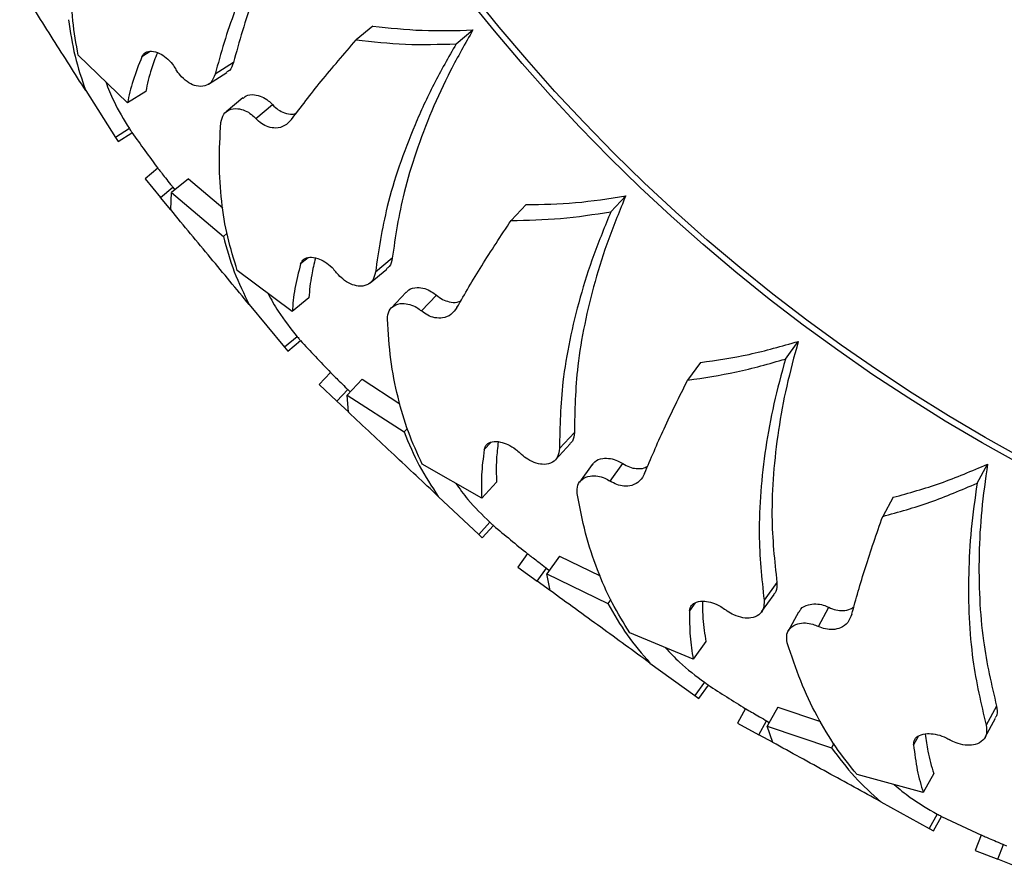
# Model space of a CAD drawing. Header units: inches. Extents: x 41.7 to 125.9, y 54.1 to 147.1.
# Tile 23 of 59: x 88.2 to 90.1, y 54.5 to 56. Entities that reach past the tile are written whole.
import ezdxf

# ---------------------------------------------------------------- set-up
doc = ezdxf.new("R2010")
doc.units = ezdxf.units.IN
doc.header["$LTSCALE"] = 20
doc.header["$MEASUREMENT"] = 0

msp = doc.modelspace()

# ---------------------------------------------------------------- linework, layer by layer
for p, q in [((88.8986, 56.0104), (88.8678, 55.9849)), ((89.052, 55.9778), (89.0828, 56.0033)), ((88.4881, 55.9637), (88.473, 55.9541)), ((88.4464, 55.8688), (88.3557, 55.9567)), ((88.6416, 55.9432), (88.6078, 55.9218)), ((88.5955, 55.9032), (88.6293, 55.9247)), ((88.3697, 55.8915), (88.4243, 55.8053)), ((88.4802, 55.8902), (88.4464, 55.8688)), ((88.659, 55.878), (88.6281, 55.8525)), ((88.683, 55.8401), (88.7138, 55.8657)), ((88.45, 55.8216), (88.4243, 55.8053)), ((88.4292, 55.7977), (88.4548, 55.814)), ((88.4243, 55.8053), (88.4292, 55.7977)), ((88.5024, 55.7485), (88.479, 55.7291)), ((88.479, 55.7291), (88.5073, 55.6949)), ((88.5586, 55.7291), (88.5278, 55.7036)), ((88.5586, 55.7291), (88.6222, 55.6753)), ((88.5073, 55.6949), (88.5299, 55.7135)), ((88.5261, 55.6722), (88.5278, 55.7036)), ((88.5278, 55.7036), (88.6231, 55.623)), ((88.5299, 55.7135), (88.5338, 55.7086)), ((88.5265, 55.6717), (88.5073, 55.6949)), ((89.337, 55.6683), (89.3644, 55.6975)), ((89.1808, 55.6815), (89.1533, 55.6523)), ((88.63, 55.6287), (88.6231, 55.623)), ((88.7794, 55.5837), (88.7655, 55.5722)), ((88.9342, 55.5826), (88.9033, 55.5571)), ((88.7499, 55.4843), (88.6488, 55.5601)), ((88.8934, 55.5372), (88.9243, 55.5627)), ((88.7807, 55.5098), (88.7499, 55.4843)), ((88.9596, 55.5201), (88.9322, 55.4909)), ((88.9881, 55.4855), (89.0156, 55.5147)), ((88.6709, 55.4972), (88.7359, 55.4186)), ((88.7593, 55.4379), (88.7359, 55.4186)), ((88.7359, 55.4186), (88.7417, 55.4116)), ((88.7417, 55.4116), (88.7651, 55.431)), ((89.6585, 55.397), (89.6821, 55.4294)), ((89.5019, 55.3905), (89.4784, 55.3581)), ((88.8205, 55.372), (88.7997, 55.3498)), ((88.8787, 55.3598), (88.8513, 55.3306)), ((88.8787, 55.3598), (88.9485, 55.3144)), ((88.7997, 55.3498), (88.8321, 55.3194)), ((88.8321, 55.3194), (88.8522, 55.3407)), ((88.8535, 55.2993), (88.8513, 55.3306)), ((88.8513, 55.3306), (88.9559, 55.2626)), ((88.8522, 55.3407), (88.8566, 55.3363)), ((88.854, 55.2988), (88.8321, 55.3194)), ((88.9621, 55.2692), (88.9559, 55.2626)), ((89.2697, 55.2615), (89.2423, 55.2323)), ((89.1159, 55.2432), (89.1037, 55.2301)), ((89.2349, 55.2113), (89.2623, 55.2405)), ((89.0991, 55.1408), (88.9894, 55.2034)), ((89.3027, 55.2027), (89.2791, 55.1703)), ((89.3354, 55.1719), (89.3589, 55.2043)), ((90.0116, 55.1682), (90.0308, 55.2032)), ((89.1265, 55.17), (89.0991, 55.1408)), ((89.0191, 55.1437), (89.0935, 55.0739)), ((89.857, 55.1421), (89.8377, 55.107)), ((89.1143, 55.0961), (89.0935, 55.0739)), ((89.1001, 55.0677), (89.1209, 55.0899)), ((89.0935, 55.0739), (89.1001, 55.0677)), ((89.1833, 55.0383), (89.1654, 55.0137)), ((89.2425, 55.0335), (89.219, 55.0011)), ((89.2425, 55.0335), (89.3175, 54.9972)), ((89.1654, 55.0137), (89.2014, 54.9875)), ((89.2014, 54.9875), (89.2186, 55.0113)), ((89.2186, 55.0113), (89.2236, 55.0074)), ((89.2252, 54.9703), (89.219, 55.0011)), ((89.219, 55.0011), (89.3313, 54.9467)), ((89.2257, 54.9699), (89.2014, 54.9875)), ((89.6428, 54.985), (89.6192, 54.9526)), ((89.6146, 54.9308), (89.6381, 54.9632)), ((89.3367, 54.954), (89.3313, 54.9467)), ((89.4925, 54.9475), (89.482, 54.933)), ((89.6829, 54.9307), (89.6636, 54.8956)), ((89.7192, 54.9043), (89.7384, 54.9394)), ((89.4887, 54.8439), (89.3719, 54.8922)), ((89.5122, 54.8763), (89.4887, 54.8439)), ((89.409, 54.8367), (89.4915, 54.7768)), ((89.5093, 54.8014), (89.4915, 54.7768)), ((89.4988, 54.7715), (89.5167, 54.7961)), ((89.4915, 54.7768), (89.4988, 54.7715)), ((89.585, 54.7527), (89.5704, 54.7261)), ((89.6444, 54.7554), (89.6251, 54.7203)), ((89.6444, 54.7554), (89.7233, 54.7287)), ((90.0475, 54.7574), (90.0282, 54.7223)), ((89.5704, 54.7261), (89.6094, 54.7046)), ((89.6094, 54.7046), (89.6235, 54.7303)), ((89.6235, 54.7303), (89.6289, 54.7271)), ((90.0264, 54.7001), (90.0457, 54.7352)), ((89.6351, 54.6905), (89.6251, 54.7203)), ((89.6251, 54.7203), (89.7434, 54.6804)), ((89.6357, 54.6901), (89.6094, 54.7046)), ((89.7478, 54.6883), (89.7434, 54.6804)), ((89.9032, 54.7014), (89.8946, 54.6857)), ((89.9124, 54.5981), (89.7905, 54.6314)), ((89.9317, 54.6332), (89.9124, 54.5981)), ((89.8342, 54.581), (89.9236, 54.5319)), ((89.9382, 54.5585), (89.9236, 54.5319)), ((89.9315, 54.5275), (89.9461, 54.5542)), ((89.9236, 54.5319), (89.9315, 54.5275)), ((90.0194, 54.5197), (90.0082, 54.4914)), ((90.0082, 54.4914), (90.0496, 54.4751)), ((90.0496, 54.4751), (90.0603, 54.5023)), ((90.0603, 54.5023), (90.0661, 54.4998)), ((90.0775, 54.464), (90.0496, 54.4751))]:
    msp.add_line(p, q)
for radius in [3.2804, 3.2691, 2.575]:
    msp.add_circle((91.6539, 58.0882), radius)
for start, end in [(215.4068, 216.5934), (222.6063, 223.7934), (229.8068, 230.9934), (237.0063, 238.1934), (244.2068, 245.3935)]:
    msp.add_arc((91.6539, 58.0882), 3.925, start, end)
for points, knots in [([(88.8418, 56.342), (88.8246, 56.319), (88.7903, 56.2731), (88.7464, 56.2027), (88.7086, 56.1316), (88.6696, 56.044), (88.6524, 55.9821), (88.6416, 55.9432)], [0, 0, 0, 0, 0.1725191, 0.3450517, 0.5229196, 0.7008, 1, 1, 1, 1]), ([(88.808, 56.3206), (88.7908, 56.2976), (88.7565, 56.2516), (88.7126, 56.1812), (88.6748, 56.1101), (88.6358, 56.0225), (88.6186, 55.9606), (88.6078, 55.9218)], [0, 0, 0, 0, 0.172608, 0.345229, 0.52319, 0.701164, 1, 1, 1, 1]), ([(88.3557, 55.9567), (88.3519, 55.9777), (88.3444, 56.0197), (88.3421, 56.0871), (88.3461, 56.1573), (88.3553, 56.2065), (88.3599, 56.2311)], [0, 0, 0, 0, 0.247132, 0.494259, 0.747133, 1, 1, 1, 1]), ([(88.3697, 55.8915), (88.3496, 55.923), (88.3089, 55.9872), (88.2685, 56.0509), (88.2479, 56.0833)], [0, 0, 0, 0, 0.491758, 1, 1, 1, 1]), ([(88.338, 56.0223), (88.3413, 55.9996), (88.3479, 55.9541), (88.3624, 55.9124), (88.3697, 55.8915)], [0, 0, 0, 0, 0.498474, 1, 1, 1, 1]), ([(88.8986, 56.0104), (88.9287, 56.0072), (88.9891, 56.0006), (89.0515, 56.0024), (89.0828, 56.0033)], [0, 0, 0, 0, 0.497984, 1, 1, 1, 1]), ([(89.0828, 56.0033), (89.0687, 55.9784), (89.0404, 55.9285), (89.0057, 55.8531), (88.9771, 55.7779), (88.9494, 55.6861), (88.94, 55.6225), (88.9342, 55.5826)], [0, 0, 0, 0, 0.172519, 0.345052, 0.52292, 0.7008, 1, 1, 1, 1]), ([(88.7484, 55.8381), (88.766, 55.8614), (88.8016, 55.9082), (88.8456, 55.9592), (88.8678, 55.9849)], [0, 0, 0, 0, 0.497022, 1, 1, 1, 1]), ([(88.8678, 55.9849), (88.8978, 55.9817), (88.9582, 55.9751), (89.0206, 55.9769), (89.052, 55.9778)], [0, 0, 0, 0, 0.497989, 1, 1, 1, 1]), ([(89.052, 55.9778), (89.0378, 55.9529), (89.0096, 55.903), (88.9748, 55.8276), (88.9462, 55.7523), (88.9185, 55.6605), (88.9092, 55.5969), (88.9033, 55.5571)], [0, 0, 0, 0, 0.172608, 0.345229, 0.52319, 0.701164, 1, 1, 1, 1]), ([(88.473, 55.9541), (88.475, 55.9571), (88.479, 55.9632), (88.4907, 55.9652), (88.5041, 55.9616), (88.5178, 55.9528), (88.5284, 55.9422), (88.5335, 55.9342), (88.5354, 55.9312)], [0, 0, 0, 0, 0.194076, 0.387869, 0.587776, 0.74493, 0.902844, 1, 1, 1, 1]), ([(88.5015, 55.9613), (88.4976, 55.9513), (88.4879, 55.9264), (88.4831, 55.9038), (88.4802, 55.8902)], [0, 0, 0, 0, 0.401708, 1, 1, 1, 1]), ([(88.473, 55.9541), (88.4671, 55.9392), (88.4553, 55.9094), (88.4494, 55.8823), (88.4464, 55.8688)], [0, 0, 0, 0, 0.498554, 1, 1, 1, 1]), ([(88.6416, 55.9432), (88.6397, 55.9376), (88.637, 55.9296), (88.6307, 55.9264), (88.6288, 55.9255)], [0, 0, 0, 0, 0.6971573, 1, 1, 1, 1]), ([(88.6078, 55.9218), (88.6057, 55.9165), (88.6018, 55.9063), (88.5892, 55.8991), (88.5749, 55.8988), (88.5597, 55.9051), (88.547, 55.9153), (88.5392, 55.9251), (88.5361, 55.9302), (88.5354, 55.9312)], [0, 0, 0, 0, 0.196786, 0.376459, 0.569644, 0.714718, 0.860644, 0.971625, 1, 1, 1, 1]), ([(88.4064, 55.9075), (88.4111, 55.8957), (88.4229, 55.8655), (88.4397, 55.8383), (88.45, 55.8216)], [0, 0, 0, 0, 0.389761, 1, 1, 1, 1]), ([(88.6595, 55.8773), (88.6612, 55.8789), (88.6663, 55.8838), (88.6787, 55.8849), (88.6933, 55.8812), (88.7051, 55.8744), (88.7112, 55.8682), (88.7138, 55.8657)], [0, 0, 0, 0, 0.147547, 0.452074, 0.677521, 0.864129, 1, 1, 1, 1]), ([(88.6186, 55.8329), (88.6199, 55.8384), (88.6223, 55.8487), (88.6337, 55.8572), (88.6477, 55.8595), (88.6624, 55.8557), (88.6742, 55.8489), (88.6804, 55.8427), (88.683, 55.8401)], [0, 0, 0, 0, 0.216418, 0.409836, 0.620623, 0.776753, 0.905961, 1, 1, 1, 1]), ([(88.7138, 55.8657), (88.7172, 55.8623), (88.7241, 55.8557), (88.7368, 55.8496), (88.7487, 55.847), (88.7552, 55.8492), (88.7577, 55.8501)], [0, 0, 0, 0, 0.241593, 0.48226, 0.803401, 1, 1, 1, 1]), ([(88.6488, 55.5601), (88.6425, 55.5805), (88.6297, 55.6212), (88.619, 55.6878), (88.6142, 55.758), (88.6171, 55.8079), (88.6186, 55.8329)], [0, 0, 0, 0, 0.247132, 0.494259, 0.747133, 1, 1, 1, 1]), ([(88.7484, 55.8381), (88.7445, 55.834), (88.7369, 55.8258), (88.7215, 55.8217), (88.7066, 55.8237), (88.6935, 55.83), (88.6864, 55.8368), (88.683, 55.8401)], [0, 0, 0, 0, 0.255414, 0.505558, 0.698236, 0.854758, 1, 1, 1, 1]), ([(88.45, 55.8216), (88.4515, 55.8192), (88.4546, 55.8145), (88.4547, 55.8143), (88.4547, 55.8142)], [0, 0, 0, 0, 0.511494, 1, 1, 1, 1]), ([(88.5025, 55.7484), (88.5025, 55.7484), (88.5021, 55.7489), (88.5046, 55.7458), (88.51, 55.739), (88.5185, 55.7283), (88.5256, 55.7192), (88.5295, 55.7142), (88.5299, 55.7135)], [0, 0, 0, 0, 0.010577, 0.249488, 0.488401, 0.7273, 0.966188, 1, 1, 1, 1]), ([(89.1808, 55.6815), (89.211, 55.682), (89.2717, 55.6831), (89.3334, 55.6927), (89.3644, 55.6975)], [0, 0, 0, 0, 0.497984, 1, 1, 1, 1]), ([(89.3644, 55.6975), (89.3535, 55.671), (89.3317, 55.618), (89.3067, 55.5389), (89.2877, 55.4607), (89.2718, 55.3661), (89.2705, 55.3018), (89.2697, 55.2615)], [0, 0, 0, 0, 0.172519, 0.345052, 0.52292, 0.7008, 1, 1, 1, 1]), ([(88.6709, 55.4972), (88.647, 55.526), (88.5986, 55.5846), (88.5505, 55.6427), (88.5261, 55.6722)], [0, 0, 0, 0, 0.491758, 1, 1, 1, 1]), ([(89.1533, 55.6523), (89.1836, 55.6528), (89.2443, 55.654), (89.306, 55.6635), (89.337, 55.6683)], [0, 0, 0, 0, 0.497989, 1, 1, 1, 1]), ([(89.337, 55.6683), (89.3261, 55.6418), (89.3043, 55.5888), (89.2793, 55.5096), (89.2603, 55.4314), (89.2444, 55.3369), (89.2431, 55.2726), (89.2423, 55.2323)], [0, 0, 0, 0, 0.172608, 0.345229, 0.52319, 0.701164, 1, 1, 1, 1]), ([(89.0533, 55.4917), (89.0679, 55.517), (89.0973, 55.5679), (89.1346, 55.6241), (89.1533, 55.6523)], [0, 0, 0, 0, 0.497022, 1, 1, 1, 1]), ([(88.6231, 55.623), (88.6292, 55.6009), (88.6415, 55.5566), (88.6611, 55.517), (88.6709, 55.4972)], [0, 0, 0, 0, 0.498474, 1, 1, 1, 1]), ([(88.7655, 55.5722), (88.7672, 55.5755), (88.7704, 55.5821), (88.7817, 55.5855), (88.7955, 55.5836), (88.8101, 55.5766), (88.822, 55.5674), (88.8281, 55.5601), (88.8304, 55.5574)], [0, 0, 0, 0, 0.194076, 0.387869, 0.587776, 0.74493, 0.902844, 1, 1, 1, 1]), ([(88.7929, 55.583), (88.7903, 55.5725), (88.7838, 55.5466), (88.7819, 55.5236), (88.7807, 55.5098)], [0, 0, 0, 0, 0.4017081, 1, 1, 1, 1]), ([(88.9342, 55.5826), (88.933, 55.5768), (88.9314, 55.5685), (88.9255, 55.5646), (88.9237, 55.5634)], [0, 0, 0, 0, 0.697157, 1, 1, 1, 1]), ([(88.7655, 55.5722), (88.7616, 55.5568), (88.7536, 55.5257), (88.7511, 55.4981), (88.7499, 55.4843)], [0, 0, 0, 0, 0.498554, 1, 1, 1, 1]), ([(88.9033, 55.5571), (88.9019, 55.5516), (88.8993, 55.541), (88.8877, 55.5323), (88.8736, 55.5302), (88.8577, 55.5345), (88.8439, 55.5431), (88.8349, 55.5518), (88.8311, 55.5564), (88.8304, 55.5574)], [0, 0, 0, 0, 0.1967857, 0.3764593, 0.5696442, 0.7147183, 0.8606445, 0.9716249, 1, 1, 1, 1]), ([(88.9602, 55.5195), (88.9617, 55.5213), (88.9662, 55.5267), (88.9783, 55.5294), (88.9932, 55.5276), (89.0058, 55.5223), (89.0127, 55.5169), (89.0156, 55.5147)], [0, 0, 0, 0, 0.147547, 0.452074, 0.677521, 0.864129, 1, 1, 1, 1]), ([(88.7054, 55.5177), (88.7114, 55.5066), (88.7269, 55.4781), (88.747, 55.4532), (88.7593, 55.4379)], [0, 0, 0, 0, 0.389761, 1, 1, 1, 1]), ([(89.0156, 55.5147), (89.0194, 55.5118), (89.027, 55.5061), (89.0404, 55.5017), (89.0525, 55.5006), (89.0587, 55.5036), (89.061, 55.5047)], [0, 0, 0, 0, 0.241593, 0.48226, 0.803401, 1, 1, 1, 1]), ([(88.9252, 55.4703), (88.9258, 55.4758), (88.9269, 55.4864), (88.9371, 55.4963), (88.9508, 55.5003), (88.9658, 55.4983), (88.9784, 55.4931), (88.9853, 55.4878), (88.9881, 55.4855)], [0, 0, 0, 0, 0.216418, 0.409836, 0.620623, 0.776753, 0.905961, 1, 1, 1, 1]), ([(89.0533, 55.4917), (89.05, 55.4871), (89.0434, 55.478), (89.0287, 55.472), (89.0137, 55.4722), (88.9998, 55.4768), (88.9919, 55.4827), (88.9881, 55.4855)], [0, 0, 0, 0, 0.255414, 0.505558, 0.698236, 0.854758, 1, 1, 1, 1]), ([(88.9894, 55.2034), (88.9805, 55.2228), (88.9628, 55.2617), (88.9438, 55.3264), (88.9302, 55.3954), (88.9269, 55.4453), (88.9252, 55.4703)], [0, 0, 0, 0, 0.2471318, 0.4942585, 0.7471331, 1, 1, 1, 1]), ([(88.7593, 55.4379), (88.7611, 55.4358), (88.7647, 55.4315), (88.7649, 55.4312), (88.765, 55.4311)], [0, 0, 0, 0, 0.511669, 1, 1, 1, 1]), ([(89.5019, 55.3905), (89.5318, 55.3948), (89.592, 55.4035), (89.6519, 55.4208), (89.6821, 55.4294)], [0, 0, 0, 0, 0.497984, 1, 1, 1, 1]), ([(89.6821, 55.4294), (89.6746, 55.4017), (89.6596, 55.3464), (89.6447, 55.2648), (89.6357, 55.1848), (89.6317, 55.089), (89.6385, 55.0251), (89.6428, 54.985)], [0, 0, 0, 0, 0.1725191, 0.3450517, 0.5229196, 0.7008, 1, 1, 1, 1]), ([(89.4784, 55.3581), (89.5083, 55.3624), (89.5684, 55.3712), (89.6284, 55.3884), (89.6585, 55.397)], [0, 0, 0, 0, 0.497989, 1, 1, 1, 1]), ([(89.6585, 55.397), (89.6511, 55.3694), (89.6361, 55.314), (89.6212, 55.2323), (89.6122, 55.1523), (89.6082, 55.0566), (89.615, 54.9926), (89.6192, 54.9526)], [0, 0, 0, 0, 0.1726078, 0.3452292, 0.5231902, 0.7011638, 1, 1, 1, 1]), ([(88.8206, 55.3719), (88.8206, 55.3719), (88.8201, 55.3723), (88.823, 55.3696), (88.8293, 55.3635), (88.839, 55.354), (88.8472, 55.3458), (88.8516, 55.3413), (88.8522, 55.3407)], [0, 0, 0, 0, 0.0108932, 0.2497279, 0.4885649, 0.7273872, 0.966199, 1, 1, 1, 1]), ([(89.3992, 55.1862), (89.4106, 55.2132), (89.4333, 55.2674), (89.4633, 55.3277), (89.4784, 55.3581)], [0, 0, 0, 0, 0.497022, 1, 1, 1, 1]), ([(89.0191, 55.1437), (88.9919, 55.1693), (88.9365, 55.2214), (88.8815, 55.273), (88.8535, 55.2993)], [0, 0, 0, 0, 0.4917577, 1, 1, 1, 1]), ([(88.9559, 55.2626), (88.9648, 55.2414), (88.9825, 55.199), (89.0069, 55.1622), (89.0191, 55.1437)], [0, 0, 0, 0, 0.498474, 1, 1, 1, 1]), ([(89.2697, 55.2615), (89.2692, 55.2556), (89.2686, 55.2472), (89.2633, 55.2425), (89.2617, 55.2411)], [0, 0, 0, 0, 0.697157, 1, 1, 1, 1]), ([(89.1037, 55.2301), (89.1049, 55.2335), (89.1072, 55.2404), (89.118, 55.2453), (89.1319, 55.2451), (89.1473, 55.24), (89.1603, 55.2323), (89.1672, 55.2259), (89.1698, 55.2235)], [0, 0, 0, 0, 0.194076, 0.387869, 0.587776, 0.74493, 0.902844, 1, 1, 1, 1]), ([(89.1295, 55.2441), (89.1282, 55.2335), (89.125, 55.207), (89.1259, 55.1838), (89.1265, 55.17)], [0, 0, 0, 0, 0.401708, 1, 1, 1, 1]), ([(89.2423, 55.2323), (89.2416, 55.2267), (89.2402, 55.2159), (89.2299, 55.2057), (89.2161, 55.2019), (89.1998, 55.2042), (89.185, 55.2109), (89.175, 55.2184), (89.1707, 55.2226), (89.1698, 55.2235)], [0, 0, 0, 0, 0.196786, 0.376459, 0.569644, 0.714718, 0.860644, 0.971625, 1, 1, 1, 1]), ([(89.1037, 55.2301), (89.1016, 55.2142), (89.0976, 55.1824), (89.0986, 55.1547), (89.0991, 55.1408)], [0, 0, 0, 0, 0.498554, 1, 1, 1, 1]), ([(89.3034, 55.2021), (89.3046, 55.2041), (89.3084, 55.21), (89.3201, 55.2143), (89.3351, 55.2143), (89.3483, 55.2106), (89.3558, 55.2062), (89.3589, 55.2043)], [0, 0, 0, 0, 0.147547, 0.452074, 0.677521, 0.864129, 1, 1, 1, 1]), ([(89.3589, 55.2043), (89.3631, 55.202), (89.3713, 55.1972), (89.3852, 55.1945), (89.3973, 55.195), (89.4031, 55.1987), (89.4053, 55.2001)], [0, 0, 0, 0, 0.241593, 0.48226, 0.803401, 1, 1, 1, 1]), ([(89.857, 55.1421), (89.8861, 55.1501), (89.9447, 55.1663), (90.002, 55.1909), (90.0308, 55.2032)], [0, 0, 0, 0, 0.4979837, 1, 1, 1, 1]), ([(90.0308, 55.2032), (90.0269, 55.1749), (90.019, 55.1181), (90.0144, 55.0352), (90.0155, 54.9548), (90.0236, 54.8592), (90.0383, 54.7966), (90.0475, 54.7574)], [0, 0, 0, 0, 0.172519, 0.345052, 0.52292, 0.7008, 1, 1, 1, 1]), ([(89.2748, 55.1489), (89.2747, 55.1545), (89.2745, 55.1651), (89.2834, 55.1763), (89.2964, 55.182), (89.3116, 55.1819), (89.3248, 55.1782), (89.3322, 55.1738), (89.3354, 55.1719)], [0, 0, 0, 0, 0.216418, 0.409836, 0.620623, 0.776753, 0.905961, 1, 1, 1, 1]), ([(89.3992, 55.1862), (89.3965, 55.1813), (89.3911, 55.1714), (89.3773, 55.1636), (89.3623, 55.1619), (89.3481, 55.1647), (89.3395, 55.1696), (89.3354, 55.1719)], [0, 0, 0, 0, 0.255414, 0.505558, 0.698236, 0.854758, 1, 1, 1, 1]), ([(89.0508, 55.1684), (89.0582, 55.1581), (89.0771, 55.1318), (89.1002, 55.1096), (89.1143, 55.0961)], [0, 0, 0, 0, 0.389761, 1, 1, 1, 1]), ([(89.8377, 55.107), (89.8669, 55.115), (89.9254, 55.1312), (89.9828, 55.1558), (90.0116, 55.1682)], [0, 0, 0, 0, 0.497989, 1, 1, 1, 1]), ([(90.0116, 55.1682), (90.0076, 55.1398), (89.9997, 55.083), (89.9952, 55.0001), (89.9962, 54.9196), (90.0043, 54.8241), (90.019, 54.7615), (90.0282, 54.7223)], [0, 0, 0, 0, 0.172608, 0.345229, 0.52319, 0.701164, 1, 1, 1, 1]), ([(89.3719, 54.8922), (89.3607, 54.9104), (89.3383, 54.9467), (89.3113, 55.0085), (89.2892, 55.0753), (89.2796, 55.1244), (89.2748, 55.1489)], [0, 0, 0, 0, 0.247132, 0.494259, 0.747133, 1, 1, 1, 1]), ([(89.7807, 54.9265), (89.7886, 54.9547), (89.8044, 55.0113), (89.8265, 55.075), (89.8377, 55.107)], [0, 0, 0, 0, 0.497022, 1, 1, 1, 1]), ([(89.1143, 55.0961), (89.1164, 55.0941), (89.1205, 55.0903), (89.1207, 55.0901), (89.1208, 55.09)], [0, 0, 0, 0, 0.511501, 1, 1, 1, 1]), ([(89.1834, 55.0382), (89.1834, 55.0382), (89.1829, 55.0386), (89.1861, 55.0362), (89.193, 55.031), (89.2039, 55.0227), (89.213, 55.0156), (89.218, 55.0117), (89.2186, 55.0113)], [0, 0, 0, 0, 0.010595, 0.249501, 0.488411, 0.727305, 0.966189, 1, 1, 1, 1]), ([(89.6428, 54.985), (89.6431, 54.9791), (89.6435, 54.9706), (89.6388, 54.9654), (89.6374, 54.9638)], [0, 0, 0, 0, 0.697157, 1, 1, 1, 1]), ([(89.409, 54.8367), (89.3787, 54.8587), (89.3172, 54.9034), (89.2562, 54.9478), (89.2252, 54.9703)], [0, 0, 0, 0, 0.4917577, 1, 1, 1, 1]), ([(89.3313, 54.9467), (89.3428, 54.9268), (89.3657, 54.887), (89.3945, 54.8535), (89.409, 54.8367)], [0, 0, 0, 0, 0.4984737, 1, 1, 1, 1]), ([(89.482, 54.933), (89.4827, 54.9366), (89.4842, 54.9437), (89.4943, 54.9499), (89.5081, 54.9515), (89.5241, 54.9483), (89.5379, 54.9423), (89.5456, 54.9368), (89.5485, 54.9347)], [0, 0, 0, 0, 0.194076, 0.387869, 0.587776, 0.74493, 0.902844, 1, 1, 1, 1]), ([(89.5059, 54.9502), (89.5059, 54.9394), (89.506, 54.9127), (89.5099, 54.8899), (89.5122, 54.8763)], [0, 0, 0, 0, 0.4017081, 1, 1, 1, 1]), ([(89.6192, 54.9526), (89.6192, 54.9469), (89.6193, 54.936), (89.6103, 54.9247), (89.5971, 54.9191), (89.5806, 54.9194), (89.5651, 54.9242), (89.5542, 54.9304), (89.5494, 54.934), (89.5485, 54.9347)], [0, 0, 0, 0, 0.1967857, 0.3764593, 0.5696442, 0.7147183, 0.8606445, 0.9716249, 1, 1, 1, 1]), ([(89.6837, 54.9303), (89.6846, 54.9324), (89.6876, 54.9388), (89.6987, 54.9444), (89.7136, 54.9463), (89.7271, 54.9443), (89.7351, 54.9409), (89.7384, 54.9394)], [0, 0, 0, 0, 0.147547, 0.452074, 0.677521, 0.864129, 1, 1, 1, 1]), ([(89.482, 54.933), (89.482, 54.917), (89.482, 54.885), (89.4864, 54.8576), (89.4887, 54.8439)], [0, 0, 0, 0, 0.498554, 1, 1, 1, 1]), ([(89.7807, 54.9265), (89.7787, 54.9213), (89.7746, 54.9109), (89.7618, 54.9014), (89.7472, 54.8978), (89.7327, 54.8988), (89.7235, 54.9025), (89.7192, 54.9043)], [0, 0, 0, 0, 0.255414, 0.505558, 0.698236, 0.854758, 1, 1, 1, 1]), ([(89.7384, 54.9394), (89.7429, 54.9376), (89.7517, 54.934), (89.7658, 54.933), (89.7777, 54.935), (89.783, 54.9394), (89.785, 54.9411)], [0, 0, 0, 0, 0.241593, 0.48226, 0.803401, 1, 1, 1, 1]), ([(89.662, 54.8739), (89.6612, 54.8795), (89.6596, 54.89), (89.6671, 54.9021), (89.6793, 54.9094), (89.6944, 54.9112), (89.7078, 54.9092), (89.7158, 54.9058), (89.7192, 54.9043)], [0, 0, 0, 0, 0.216418, 0.409836, 0.620623, 0.776753, 0.905961, 1, 1, 1, 1]), ([(89.7905, 54.6314), (89.7771, 54.648), (89.7503, 54.6812), (89.7158, 54.7392), (89.6855, 54.8027), (89.6698, 54.8502), (89.662, 54.8739)], [0, 0, 0, 0, 0.247132, 0.494259, 0.747133, 1, 1, 1, 1]), ([(89.4373, 54.8652), (89.4459, 54.8559), (89.468, 54.8322), (89.4937, 54.813), (89.5093, 54.8014)], [0, 0, 0, 0, 0.389761, 1, 1, 1, 1]), ([(89.5093, 54.8014), (89.5117, 54.7997), (89.5162, 54.7965), (89.5164, 54.7963), (89.5165, 54.7962)], [0, 0, 0, 0, 0.511664, 1, 1, 1, 1]), ([(89.5852, 54.7526), (89.5851, 54.7526), (89.5846, 54.7529), (89.588, 54.751), (89.5956, 54.7466), (89.6074, 54.7398), (89.6174, 54.734), (89.6228, 54.7307), (89.6235, 54.7303)], [0, 0, 0, 0, 0.010889, 0.249725, 0.488563, 0.727386, 0.966199, 1, 1, 1, 1]), ([(90.0475, 54.7574), (90.0486, 54.7516), (90.0501, 54.7433), (90.0461, 54.7374), (90.0449, 54.7357)], [0, 0, 0, 0, 0.697157, 1, 1, 1, 1]), ([(89.8946, 54.6857), (89.8949, 54.6893), (89.8954, 54.6966), (89.9047, 54.704), (89.9182, 54.7073), (89.9344, 54.7061), (89.9489, 54.7019), (89.9572, 54.6974), (89.9603, 54.6957)], [0, 0, 0, 0, 0.1940764, 0.3878687, 0.5877756, 0.7449302, 0.9028435, 1, 1, 1, 1]), ([(90.0282, 54.7223), (90.029, 54.7167), (90.0304, 54.7059), (90.0229, 54.6935), (90.0105, 54.6863), (89.9941, 54.6845), (89.9781, 54.6874), (89.9666, 54.6921), (89.9614, 54.6951), (89.9603, 54.6957)], [0, 0, 0, 0, 0.196786, 0.376459, 0.569644, 0.714718, 0.860644, 0.971625, 1, 1, 1, 1]), ([(89.8342, 54.581), (89.8014, 54.599), (89.7348, 54.6357), (89.6687, 54.672), (89.6351, 54.6905)], [0, 0, 0, 0, 0.4917577, 1, 1, 1, 1]), ([(89.9161, 54.7057), (89.9175, 54.6951), (89.9209, 54.6686), (89.9276, 54.6464), (89.9317, 54.6332)], [0, 0, 0, 0, 0.4017081, 1, 1, 1, 1]), ([(89.7434, 54.6804), (89.7572, 54.6621), (89.785, 54.6254), (89.8177, 54.5959), (89.8342, 54.581)], [0, 0, 0, 0, 0.498474, 1, 1, 1, 1]), ([(89.8946, 54.6857), (89.8966, 54.6698), (89.9006, 54.638), (89.9084, 54.6114), (89.9124, 54.5981)], [0, 0, 0, 0, 0.498554, 1, 1, 1, 1]), ([(89.8587, 54.6128), (89.8684, 54.6047), (89.8933, 54.5839), (89.9212, 54.5681), (89.9382, 54.5585)], [0, 0, 0, 0, 0.389761, 1, 1, 1, 1]), ([(89.9382, 54.5585), (89.9407, 54.5571), (89.9456, 54.5545), (89.9459, 54.5543), (89.946, 54.5543)], [0, 0, 0, 0, 0.511509, 1, 1, 1, 1]), ([(90.0195, 54.5196), (90.0195, 54.5197), (90.0189, 54.5199), (90.0226, 54.5184), (90.0307, 54.515), (90.0432, 54.5097), (90.0538, 54.5052), (90.0596, 54.5026), (90.0603, 54.5023)], [0, 0, 0, 0, 0.0106121, 0.2495147, 0.4884196, 0.7273097, 0.9661894, 1, 1, 1, 1])]:
    msp.add_open_spline(points, degree=3, knots=knots)

doc.saveas('drawing.dxf')
